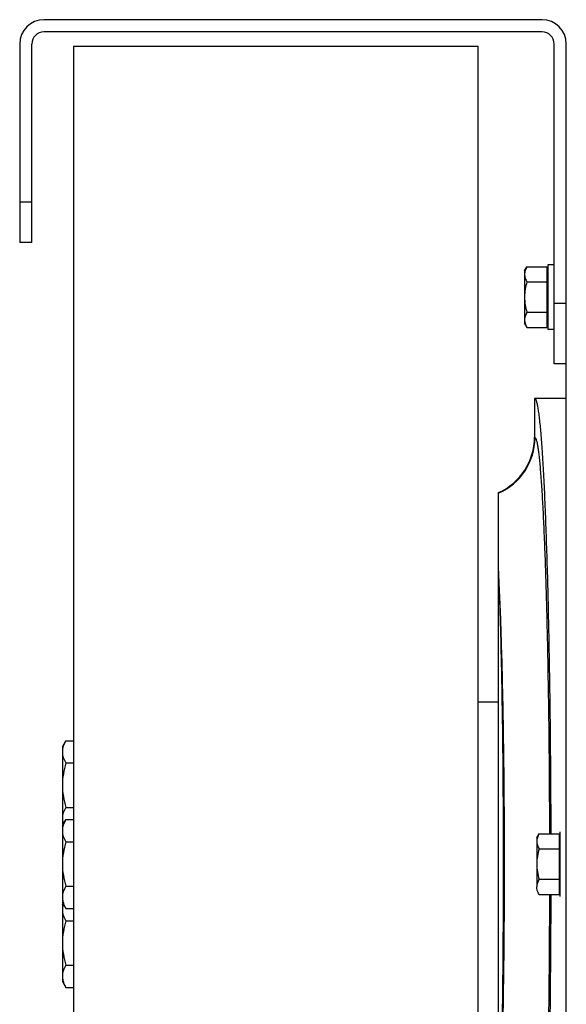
# Model space of a CAD drawing. Extents: x -1529 to 1181, y 8 to 1701.
# Tile 45 of 74: x -895 to -760, y 1458 to 1701. Entities that reach past the tile are written whole.
import ezdxf

# ---------------------------------------------------------------- set-up
doc = ezdxf.new("R2010")
doc.units = 0
doc.header["$LTSCALE"] = 65.395
doc.layers.get('0').update_dxf_attribs({"linetype": 'CONTINUOUS'})

msp = doc.modelspace()

# ---------------------------------------------------------------- linework, layer by layer
at = {"color": 7, "linetype": 'CONTINUOUS'}
for p, q in [((-766.07, 1701.38), (-889.07, 1701.38)), ((-766.07, 1698.38), (-889.07, 1698.38)), ((-895.07, 1695.38), (-895.07, 1646.38)), ((-892.07, 1646.38), (-892.07, 1695.38)), ((-881.82, 1694.88), (-881.82, 1290.88)), ((-881.82, 1694.88), (-781.82, 1694.88)), ((-781.82, 1290.88), (-781.82, 1694.88)), ((-763.07, 1616.38), (-763.07, 1695.38)), ((-760.07, 1638.72), (-760.07, 1695.38)), ((-892.07, 1646.38), (-895.07, 1646.38)), ((-760.07, 1616.38), (-763.07, 1616.38))]:
    msp.add_line(p, q, dxfattribs=at)
at = {"color": 9, "linetype": 'CONTINUOUS'}
for p, q in [((-895.07, 1656.38), (-892.07, 1656.38)), ((-763.07, 1631.38), (-760.07, 1631.38)), ((-767.92, 1598.3), (-767.81, 1598.22))]:
    msp.add_line(p, q, dxfattribs=at)
at = {"color": 6, "linetype": 'CONTINUOUS'}
for p, q in [((-770.37, 1639.38), (-769.79, 1640.39)), ((-770.37, 1639.38), (-770.37, 1626.38)), ((-769.79, 1640.39), (-764.87, 1640.39)), ((-764.67, 1640.88), (-764.67, 1624.88)), ((-763.07, 1640.88), (-764.67, 1640.88)), ((-760.07, 1347.05), (-760.07, 1638.72)), ((-769.79, 1636.64), (-764.87, 1636.64)), ((-769.79, 1629.13), (-764.87, 1629.13)), ((-770.37, 1626.38), (-769.79, 1625.38)), ((-769.79, 1625.38), (-764.87, 1625.38)), ((-763.07, 1624.88), (-764.67, 1624.88)), ((-767.92, 1607.88), (-767.92, 1598.3)), ((-760.07, 1607.88), (-767.92, 1607.88)), ((-776.82, 1566.41), (-776.82, 1584.6)), ((-776.82, 1423.06), (-776.82, 1562.7)), ((-776.82, 1532.88), (-781.82, 1532.88)), ((-884.52, 1521.87), (-883.67, 1523.34)), ((-883.67, 1523.34), (-881.82, 1523.34)), ((-884.52, 1521.87), (-884.52, 1502.87)), ((-883.67, 1517.85), (-881.82, 1517.85)), ((-883.67, 1506.88), (-881.82, 1506.88)), ((-884.52, 1502.38), (-883.67, 1503.85)), ((-884.52, 1502.87), (-884.38, 1502.63)), ((-883.67, 1503.85), (-881.82, 1503.85)), ((-884.52, 1502.38), (-884.52, 1483.38)), ((-767.37, 1499.38), (-766.79, 1500.39)), ((-766.79, 1500.39), (-761.87, 1500.39)), ((-883.67, 1498.37), (-881.82, 1498.37)), ((-767.37, 1499.38), (-767.37, 1487.25)), ((-766.79, 1496.64), (-761.87, 1496.64)), ((-766.79, 1489.13), (-761.87, 1489.13)), ((-883.67, 1487.4), (-881.82, 1487.4)), ((-884.52, 1483.38), (-883.67, 1481.91)), ((-884.52, 1482.9), (-884.38, 1483.14)), ((-766.79, 1485.38), (-761.87, 1485.38)), ((-884.52, 1482.9), (-884.52, 1463.9)), ((-883.67, 1481.91), (-881.82, 1481.91)), ((-883.67, 1478.88), (-881.82, 1478.88)), ((-883.67, 1467.91), (-881.82, 1467.91)), ((-884.52, 1463.9), (-883.67, 1462.43)), ((-883.67, 1462.43), (-881.82, 1462.43))]:
    msp.add_line(p, q, dxfattribs=at)
at = {"color": 2, "linetype": 'CONTINUOUS'}
for p, q in [((-764.87, 1640.39), (-764.87, 1625.38)), ((-776.82, 1562.7), (-776.82, 1566.41)), ((-761.87, 1500.39), (-761.87, 1485.38)), ((-761.67, 1500.88), (-761.67, 1484.88))]:
    msp.add_line(p, q, dxfattribs=at)
at = {"color": 7, "linetype": 'CONTINUOUS'}
for centre, radius, start, end in [((-889.07, 1695.38), 6, 90, 180), ((-766.07, 1695.38), 6, 0, 90), ((-889.07, 1695.38), 3, 90, 180), ((-766.07, 1695.38), 3, 0, 90)]:
    msp.add_arc(centre, radius, start, end, dxfattribs=at)
at = {"color": 6, "linetype": 'CONTINUOUS'}
for centre, radius, start, end in [((-766.87, 1627.39), 3.52, 194.9704, 197.6297), ((-782.91, 1598.3), 14.99, 293.9669, 0.0065), ((-879.32, 1504.37), 5.23, 196.0378, 197.7543)]:
    msp.add_arc(centre, radius, start, end, dxfattribs=at)
at = {"color": 9, "linetype": 'CONTINUOUS'}
msp.add_arc((-782.82, 1598.23), 15.01, 293.5647, 359.9425, dxfattribs=at)
at = {"color": 2, "linetype": 'CONTINUOUS'}
for centre, radius, start, end in [((-1324.65, 1539.97), 548.46, 2.3788, 2.762), ((-775.29, 1556.61), 6.28, 102.577, 104.1177)]:
    msp.add_arc(centre, radius, start, end, dxfattribs=at)
at = {"color": 6, "linetype": 'CONTINUOUS'}
for points, knots in [([(-769.79, 1640.39), (-769.96, 1640.09), (-770.25, 1639.5), (-770.37, 1638.83), (-770.37, 1638.51)], [0, 0, 0, 0, 0.514934, 1, 1, 1, 1]), ([(-770.37, 1638.51), (-770.37, 1638.19), (-770.25, 1637.53), (-769.96, 1636.93), (-769.79, 1636.64)], [0, 0, 0, 0, 0.485066, 1, 1, 1, 1]), ([(-769.79, 1636.64), (-769.97, 1636.03), (-770.26, 1634.79), (-770.37, 1633.52), (-770.37, 1632.88)], [0, 0, 0, 0, 0.500107, 1, 1, 1, 1]), ([(-770.37, 1632.88), (-770.37, 1632.25), (-770.26, 1630.98), (-769.97, 1629.74), (-769.79, 1629.13)], [0, 0, 0, 0, 0.499893, 1, 1, 1, 1]), ([(-769.79, 1629.13), (-769.96, 1628.84), (-770.25, 1628.24), (-770.37, 1627.57), (-770.37, 1627.25)], [0, 0, 0, 0, 0.514934, 1, 1, 1, 1]), ([(-770.37, 1627.25), (-770.37, 1627.19), (-770.36, 1626.93), (-770.32, 1626.67), (-770.27, 1626.48)], [0, 0, 0, 0, 0.248173, 1, 1, 1, 1]), ([(-770.22, 1626.32), (-770.2, 1626.24), (-770.08, 1625.92), (-769.92, 1625.6), (-769.79, 1625.38)], [0, 0, 0, 0, 0.243705, 1, 1, 1, 1]), ([(-767.92, 1607.88), (-767.85, 1607.88), (-767.73, 1607.77), (-767.63, 1607.58), (-767.53, 1607.36), (-767.44, 1607.07), (-767.31, 1606.56), (-767.15, 1605.77), (-766.97, 1604.64), (-766.71, 1602.63), (-766.4, 1599.53), (-766.07, 1595.1), (-765.75, 1589.76), (-765.44, 1583.57), (-765.16, 1576.58), (-764.9, 1568.84), (-764.66, 1560.44), (-764.46, 1551.43), (-764.22, 1538.46), (-764.01, 1521.39), (-763.93, 1507.5), (-763.91, 1500.39)], [0, 0, 0, 0, 0.002092, 0.003794, 0.006035, 0.008829, 0.012182, 0.020582, 0.031263, 0.044211, 0.076821, 0.118162, 0.167887, 0.225566, 0.290697, 0.362709, 0.440968, 0.524786, 0.613422, 0.801984, 1, 1, 1, 1]), ([(-883.67, 1523.34), (-883.92, 1522.91), (-884.35, 1522.03), (-884.52, 1521.06), (-884.52, 1520.6)], [0, 0, 0, 0, 0.514934, 1, 1, 1, 1]), ([(-884.52, 1520.6), (-884.52, 1520.13), (-884.35, 1519.16), (-883.92, 1518.28), (-883.67, 1517.85)], [0, 0, 0, 0, 0.485065, 1, 1, 1, 1]), ([(-883.67, 1517.85), (-883.93, 1516.96), (-884.36, 1515.15), (-884.52, 1513.3), (-884.52, 1512.37)], [0, 0, 0, 0, 0.500107, 1, 1, 1, 1]), ([(-884.52, 1512.37), (-884.52, 1511.44), (-884.36, 1509.58), (-883.93, 1507.77), (-883.67, 1506.88)], [0, 0, 0, 0, 0.499893, 1, 1, 1, 1]), ([(-883.67, 1506.88), (-883.92, 1506.45), (-884.35, 1505.58), (-884.52, 1504.61), (-884.52, 1504.14)], [0, 0, 0, 0, 0.514934, 1, 1, 1, 1]), ([(-884.52, 1504.14), (-884.52, 1504.04), (-884.51, 1503.63), (-884.43, 1503.22), (-884.34, 1502.92)], [0, 0, 0, 0, 0.247885, 1, 1, 1, 1]), ([(-883.67, 1503.85), (-883.92, 1503.42), (-884.35, 1502.55), (-884.52, 1501.58), (-884.52, 1501.11)], [0, 0, 0, 0, 0.514934, 1, 1, 1, 1]), ([(-884.52, 1501.11), (-884.52, 1500.64), (-884.35, 1499.67), (-883.92, 1498.8), (-883.67, 1498.37)], [0, 0, 0, 0, 0.485065, 1, 1, 1, 1]), ([(-766.79, 1500.39), (-766.96, 1500.09), (-767.25, 1499.5), (-767.37, 1498.83), (-767.37, 1498.51)], [0, 0, 0, 0, 0.514934, 1, 1, 1, 1]), ([(-883.67, 1498.37), (-883.93, 1497.48), (-884.36, 1495.67), (-884.52, 1493.81), (-884.52, 1492.88)], [0, 0, 0, 0, 0.500107, 1, 1, 1, 1]), ([(-767.37, 1498.51), (-767.37, 1498.19), (-767.25, 1497.53), (-766.96, 1496.93), (-766.79, 1496.64)], [0, 0, 0, 0, 0.485066, 1, 1, 1, 1]), ([(-766.79, 1496.64), (-766.97, 1496.03), (-767.26, 1494.79), (-767.37, 1493.52), (-767.37, 1492.88)], [0, 0, 0, 0, 0.500107, 1, 1, 1, 1]), ([(-884.52, 1492.88), (-884.52, 1491.96), (-884.36, 1490.1), (-883.93, 1488.29), (-883.67, 1487.4)], [0, 0, 0, 0, 0.499893, 1, 1, 1, 1]), ([(-767.37, 1492.88), (-767.37, 1492.25), (-767.26, 1490.98), (-766.97, 1489.74), (-766.79, 1489.13)], [0, 0, 0, 0, 0.499893, 1, 1, 1, 1]), ([(-766.79, 1489.13), (-766.96, 1488.84), (-767.25, 1488.24), (-767.37, 1487.57), (-767.37, 1487.25)], [0, 0, 0, 0, 0.514934, 1, 1, 1, 1]), ([(-883.67, 1487.4), (-883.92, 1486.97), (-884.35, 1486.09), (-884.52, 1485.12), (-884.52, 1484.66)], [0, 0, 0, 0, 0.514934, 1, 1, 1, 1]), ([(-884.52, 1484.66), (-884.52, 1484.55), (-884.51, 1484.14), (-884.43, 1483.73), (-884.34, 1483.44)], [0, 0, 0, 0, 0.247885, 1, 1, 1, 1]), ([(-884.34, 1483.44), (-884.31, 1483.31), (-884.13, 1482.78), (-883.88, 1482.28), (-883.67, 1481.91)], [0, 0, 0, 0, 0.243167, 1, 1, 1, 1]), ([(-763.91, 1485.38), (-763.93, 1478.26), (-764.01, 1464.37), (-764.22, 1447.3), (-764.46, 1434.34), (-764.66, 1425.33), (-764.9, 1416.92), (-765.16, 1409.19), (-765.44, 1402.2), (-765.75, 1396), (-766.07, 1390.67), (-766.4, 1386.24), (-766.71, 1383.13), (-766.97, 1381.13), (-767.15, 1379.99), (-767.31, 1379.2), (-767.44, 1378.7), (-767.53, 1378.41), (-767.63, 1378.18), (-767.73, 1378), (-767.85, 1377.89), (-767.92, 1377.89)], [0, 0, 0, 0, 0.198016, 0.386578, 0.475214, 0.559032, 0.637291, 0.709303, 0.774434, 0.832113, 0.881838, 0.923179, 0.955789, 0.968737, 0.979418, 0.987818, 0.991171, 0.993965, 0.996206, 0.997908, 1, 1, 1, 1]), ([(-884.3, 1482.99), (-884.33, 1482.88), (-884.46, 1482.44), (-884.52, 1481.97), (-884.52, 1481.62)], [0, 0, 0, 0, 0.254416, 1, 1, 1, 1]), ([(-884.52, 1481.62), (-884.52, 1481.16), (-884.35, 1480.19), (-883.92, 1479.31), (-883.67, 1478.88)], [0, 0, 0, 0, 0.485065, 1, 1, 1, 1]), ([(-883.67, 1478.88), (-883.93, 1477.99), (-884.36, 1476.18), (-884.52, 1474.32), (-884.52, 1473.4)], [0, 0, 0, 0, 0.500107, 1, 1, 1, 1]), ([(-884.52, 1473.4), (-884.52, 1472.47), (-884.36, 1470.61), (-883.93, 1468.8), (-883.67, 1467.91)], [0, 0, 0, 0, 0.499893, 1, 1, 1, 1]), ([(-883.67, 1467.91), (-883.92, 1467.48), (-884.35, 1466.61), (-884.52, 1465.64), (-884.52, 1465.17)], [0, 0, 0, 0, 0.514934, 1, 1, 1, 1]), ([(-884.52, 1465.17), (-884.52, 1465.07), (-884.51, 1464.66), (-884.43, 1464.25), (-884.34, 1463.95)], [0, 0, 0, 0, 0.247885, 1, 1, 1, 1]), ([(-884.34, 1463.95), (-884.31, 1463.82), (-884.13, 1463.29), (-883.88, 1462.79), (-883.67, 1462.43)], [0, 0, 0, 0, 0.243167, 1, 1, 1, 1])]:
    msp.add_open_spline(points, degree=3, knots=knots, dxfattribs=at)
at = {"color": 9, "linetype": 'CONTINUOUS'}
for points, knots in [([(-767.81, 1598.22), (-767.78, 1598.19), (-767.71, 1598.12), (-767.59, 1597.89), (-767.45, 1597.46), (-767.28, 1596.78), (-767.12, 1595.87), (-766.96, 1594.75), (-766.8, 1593.42), (-766.64, 1591.87), (-766.42, 1589.39), (-766.16, 1585.79), (-765.87, 1580.88), (-765.6, 1575.23), (-765.35, 1568.87), (-765.12, 1561.87), (-764.91, 1554.29), (-764.73, 1546.18), (-764.51, 1534.54), (-764.32, 1519.22), (-764.25, 1506.77), (-764.24, 1500.39)], [0, 0, 0, 0, 0.00126, 0.002978, 0.00796, 0.015107, 0.024449, 0.035988, 0.04971, 0.065591, 0.083602, 0.125869, 0.176167, 0.234079, 0.299122, 0.370748, 0.448354, 0.531285, 0.618838, 0.804818, 1, 1, 1, 1]), ([(-776.66, 1423.03), (-776.43, 1427.8), (-776.04, 1438.22), (-775.64, 1454.92), (-775.39, 1473.44), (-775.31, 1492.89), (-775.39, 1512.33), (-775.64, 1530.85), (-776.04, 1547.55), (-776.43, 1557.97), (-776.66, 1562.74)], [0, 0, 0, 0, 0.102453, 0.223905, 0.358569, 0.500006, 0.641442, 0.776104, 0.897553, 1, 1, 1, 1]), ([(-776.66, 1423.03), (-776.47, 1427.8), (-776.15, 1438.23), (-775.82, 1454.93), (-775.62, 1473.45), (-775.55, 1492.89), (-775.62, 1512.32), (-775.82, 1530.84), (-776.15, 1547.54), (-776.47, 1557.97), (-776.66, 1562.74)], [0, 0, 0, 0, 0.102541, 0.224013, 0.35864, 0.500006, 0.641372, 0.775996, 0.897464, 1, 1, 1, 1]), ([(-764.24, 1485.38), (-764.25, 1479), (-764.32, 1466.54), (-764.51, 1451.23), (-764.73, 1439.58), (-764.91, 1431.48), (-765.12, 1423.89), (-765.35, 1416.89), (-765.6, 1410.54), (-765.87, 1404.89), (-766.16, 1399.98), (-766.42, 1396.37), (-766.64, 1393.89), (-766.8, 1392.35), (-766.96, 1391.01), (-767.12, 1389.89), (-767.28, 1388.99), (-767.45, 1388.31), (-767.59, 1387.87), (-767.71, 1387.65), (-767.78, 1387.57), (-767.81, 1387.55)], [0, 0, 0, 0, 0.195182, 0.381162, 0.468715, 0.551646, 0.629252, 0.700878, 0.765921, 0.823833, 0.874131, 0.916398, 0.934409, 0.95029, 0.964012, 0.975551, 0.984893, 0.99204, 0.997022, 0.99874, 1, 1, 1, 1])]:
    msp.add_open_spline(points, degree=3, knots=knots, dxfattribs=at)
at = {"color": 2, "linetype": 'CONTINUOUS'}
msp.add_open_spline([(-766.79, 1485.38), (-766.88, 1485.53), (-767.08, 1485.9), (-767.3, 1486.52), (-767.38, 1487.01), (-767.37, 1487.25)], degree=3, knots=[0, 0, 0, 0, 0.261825, 0.63803, 1, 1, 1, 1], dxfattribs=at)

doc.saveas('drawing.dxf')
